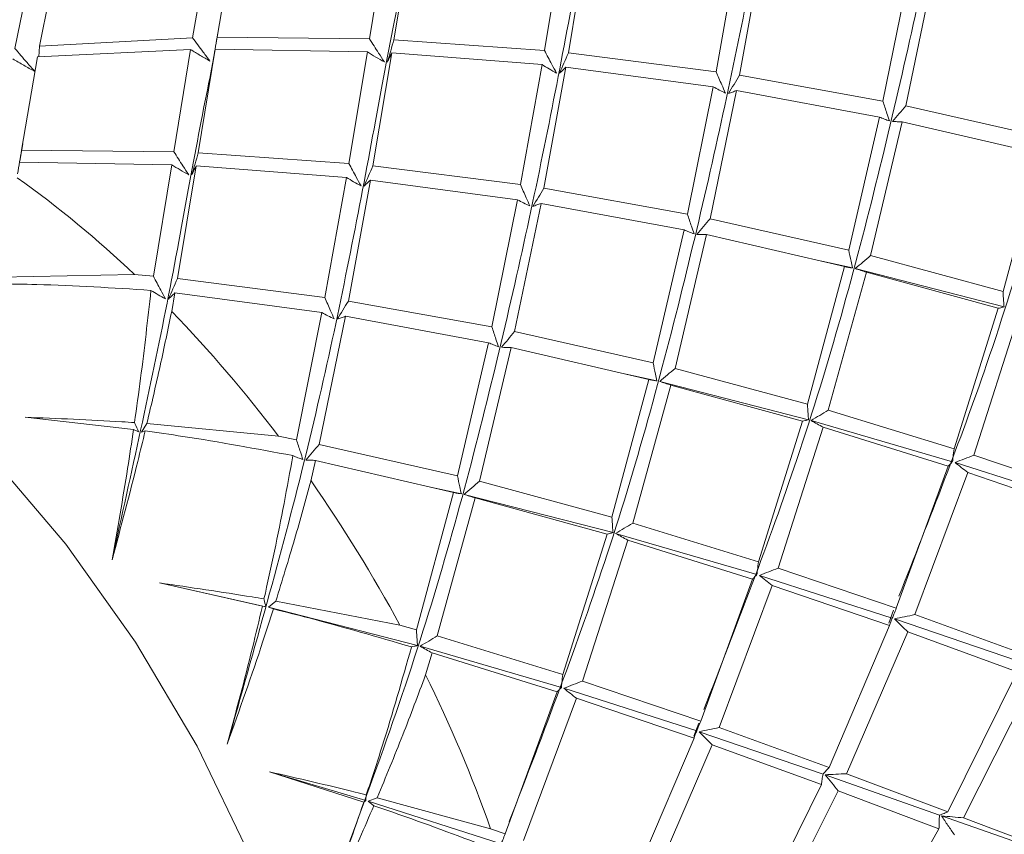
# Model space of a CAD drawing. Header units: millimetres. Extents: x 13381 to 13678, y 211 to 627.
# Tile 12 of 51: x 13533.11 to 13540.53, y 343.53 to 349.67. Entities that reach past the tile are written whole.
import ezdxf

# ---------------------------------------------------------------- set-up
doc = ezdxf.new("R2010")
doc.units = ezdxf.units.MM
doc.header["$LTSCALE"] = 0.3

msp = doc.modelspace()

# ---------------------------------------------------------------- linework, layer by layer
at = {"color": 7, "linetype": 'Continuous', "lineweight": 15}
for p, q in [((13535.8718, 350.2915), (13535.7461, 349.5221)), ((13535.9301, 349.5146), (13536.0566, 350.2939)), ((13534.5336, 350.2212), (13534.4136, 349.5302)), ((13534.5985, 349.534), (13534.7193, 350.2364)), ((13537.2033, 350.2744), (13537.0637, 349.4338)), ((13537.2443, 349.4155), (13537.3871, 350.2657)), ((13538.5185, 350.1777), (13538.3566, 349.2742)), ((13538.5335, 349.247), (13538.6987, 350.1584)), ((13533.2009, 350.0584), (13533.0752, 349.4499)), ((13533.2608, 349.4666), (13533.3849, 350.0866)), ((13539.8083, 350.011), (13539.6139, 349.0524)), ((13539.7849, 349.0173), (13539.9847, 349.983)), ((13534.6037, 349.5661), (13534.5881, 349.4745)), ((13533.2608, 349.4666), (13533.2554, 349.3863)), ((13534.4136, 349.5302), (13533.2608, 349.4666)), ((13535.7461, 349.5221), (13534.5985, 349.534)), ((13537.0637, 349.4338), (13535.9301, 349.5146)), ((13533.2459, 349.3859), (13534.399, 349.4412)), ((13534.399, 349.4412), (13534.2727, 348.6715)), ((13534.4567, 348.664), (13534.5839, 349.4437)), ((13534.5839, 349.4437), (13535.7299, 349.4238)), ((13535.7299, 349.4238), (13535.591, 348.5836)), ((13535.7715, 348.5653), (13535.9137, 349.4151)), ((13535.9137, 349.4151), (13537.0458, 349.3276)), ((13538.3566, 349.2742), (13537.2443, 349.4155)), ((13533.1258, 348.6838), (13533.2459, 349.3859)), ((13534.5727, 349.3854), (13534.5485, 349.2535)), ((13537.0458, 349.3276), (13536.8832, 348.4236)), ((13537.0602, 348.3965), (13537.2259, 349.3082)), ((13537.2259, 349.3082), (13538.3349, 349.1604)), ((13539.6139, 349.0524), (13538.5335, 349.247)), ((13538.3349, 349.1604), (13538.1411, 348.2021)), ((13538.312, 348.167), (13538.5113, 349.1324)), ((13538.5113, 349.1324), (13539.5883, 348.9328)), ((13540.8293, 348.781), (13539.7849, 349.0173)), ((13539.5883, 348.9328), (13539.356, 347.9304)), ((13539.5206, 347.8895), (13539.7585, 348.897)), ((13539.7585, 348.897), (13540.7981, 348.6565)), ((13533.1336, 348.7312), (13533.1113, 348.5996)), ((13534.2727, 348.6715), (13533.1258, 348.6838)), ((13535.591, 348.5836), (13534.4567, 348.664)), ((13540.7981, 348.6565), (13540.518, 347.6195)), ((13533.1111, 348.5935), (13534.2566, 348.5732)), ((13534.2566, 348.5732), (13534.1181, 347.7334)), ((13534.2988, 347.7151), (13534.4403, 348.5645)), ((13534.4403, 348.5645), (13535.573, 348.4773)), ((13536.8832, 348.4236), (13535.7715, 348.5653)), ((13535.573, 348.4773), (13535.4098, 347.573)), ((13535.5867, 347.5459), (13535.7532, 348.458)), ((13535.7532, 348.458), (13536.8615, 348.3099)), ((13538.1411, 348.2021), (13537.0602, 348.3965)), ((13536.8615, 348.3099), (13536.6685, 347.352)), ((13536.8392, 347.3168), (13537.0379, 348.2818)), ((13537.0379, 348.2818), (13538.1156, 348.0827)), ((13539.356, 347.9304), (13538.312, 348.167)), ((13538.1156, 348.0827), (13537.8825, 347.0799)), ((13538.0473, 347.039), (13538.2857, 348.0467)), ((13538.2857, 348.0467), (13539.3247, 347.8059)), ((13539.3847, 347.7958), (13539.1528, 347.8457)), ((13540.518, 347.6195), (13539.5206, 347.8895)), ((13539.3247, 347.8059), (13539.0452, 346.7693)), ((13539.2016, 346.7237), (13539.4886, 347.7644)), ((13540.526, 347.5023), (13539.4052, 347.7909)), ((13539.4886, 347.7644), (13540.4811, 347.4918)), ((13532.9579, 347.7264), (13533.9749, 347.7467)), ((13534.1181, 347.7334), (13533.9751, 347.7467)), ((13535.4098, 347.573), (13534.2988, 347.7151)), ((13534.2561, 347.4685), (13534.2804, 347.6078)), ((13534.2804, 347.6078), (13535.3881, 347.4593)), ((13536.6685, 347.352), (13535.5867, 347.5459)), ((13540.4811, 347.4918), (13540.1494, 346.433)), ((13535.3881, 347.4593), (13535.1956, 346.5017)), ((13535.3665, 346.4666), (13535.5645, 347.4313)), ((13535.5645, 347.4313), (13536.6428, 347.2324)), ((13540.2976, 346.3852), (13540.6366, 347.4459)), ((13537.8825, 347.0799), (13536.8392, 347.3168)), ((13536.6428, 347.2324), (13536.4091, 346.2293)), ((13536.5738, 346.1884), (13536.813, 347.1966)), ((13536.813, 347.1966), (13537.8513, 346.9553)), ((13539.0452, 346.7693), (13538.0473, 347.039)), ((13537.8513, 346.9553), (13537.5725, 345.9192)), ((13537.9113, 346.9452), (13537.6784, 346.9955)), ((13537.7288, 345.8735), (13538.0152, 346.9139)), ((13539.0531, 346.6521), (13537.9318, 346.9404)), ((13538.0152, 346.9139), (13539.0084, 346.6416)), ((13540.1494, 346.433), (13539.2016, 346.7237)), ((13533.9687, 346.5798), (13533.152, 346.6711)), ((13540.1379, 346.3361), (13539.0726, 346.6467)), ((13533.9687, 346.5798), (13534.0072, 346.5615)), ((13534.0698, 346.6241), (13534.0293, 346.5583)), ((13534.0698, 346.6241), (13535.0598, 346.5287)), ((13539.0084, 346.6416), (13538.6759, 345.5825)), ((13538.8242, 345.5346), (13539.1638, 346.5956)), ((13539.1638, 346.5956), (13540.1052, 346.303)), ((13534.0293, 346.5583), (13534.0564, 346.568)), ((13535.1956, 346.5017), (13535.06, 346.5286)), ((13536.4091, 346.2293), (13535.3665, 346.4666)), ((13541.1871, 346.0832), (13540.2976, 346.3852)), ((13535.3054, 346.1908), (13535.3402, 346.3463)), ((13535.3402, 346.3463), (13536.3779, 346.1047)), ((13540.1052, 346.303), (13539.7143, 345.2329)), ((13541.157, 346.0085), (13540.1564, 346.3305)), ((13539.8525, 345.184), (13540.2525, 346.255)), ((13540.2525, 346.255), (13541.136, 345.9528)), ((13536.4379, 346.0946), (13536.205, 346.145)), ((13537.5725, 345.9192), (13536.5738, 346.1884)), ((13536.3779, 346.1047), (13536.0997, 345.0689)), ((13536.2561, 345.0234), (13536.5418, 346.0633)), ((13537.5805, 345.8019), (13536.4584, 346.0898)), ((13536.5418, 346.0633), (13537.5356, 345.7914)), ((13538.6759, 345.5825), (13537.7288, 345.8735)), ((13537.5356, 345.7914), (13537.2025, 344.7319)), ((13538.6645, 345.4856), (13537.5999, 345.7965)), ((13537.3508, 344.684), (13537.6911, 345.7455)), ((13537.6911, 345.7455), (13538.6318, 345.4524)), ((13539.7143, 345.2329), (13538.8242, 345.5346)), ((13539.6841, 345.1582), (13538.683, 345.4799)), ((13534.939, 345.2475), (13534.164, 345.4227)), ((13534.9645, 345.2441), (13534.164, 345.4227)), ((13538.6318, 345.4524), (13538.2417, 344.3828)), ((13538.3798, 344.3338), (13538.7791, 345.4044)), ((13538.7791, 345.4044), (13539.6633, 345.1026)), ((13534.939, 345.2475), (13534.9645, 345.2441)), ((13535.0406, 345.2866), (13534.985, 345.2392)), ((13534.985, 345.2392), (13535.0218, 345.2271)), ((13536.1077, 344.9517), (13534.985, 345.2392)), ((13535.0406, 345.2866), (13535.9751, 345.1044)), ((13539.694, 345.2173), (13539.6572, 345.1201)), ((13540.6828, 344.884), (13539.8525, 345.184)), ((13536.0997, 345.0689), (13535.9753, 345.1044)), ((13539.6633, 345.1026), (13539.2093, 344.0334)), ((13540.6358, 344.8337), (13539.7013, 345.1525)), ((13537.2025, 344.7319), (13536.2561, 345.0234)), ((13539.338, 343.9859), (13539.8003, 345.0537)), ((13539.8003, 345.0537), (13540.6233, 344.7542)), ((13537.1911, 344.635), (13536.1272, 344.9463)), ((13536.1684, 344.73), (13536.2183, 344.8952)), ((13536.2183, 344.8952), (13537.1584, 344.6019)), ((13540.6233, 344.7542), (13540.1029, 343.6978)), ((13538.2417, 344.3828), (13537.3508, 344.684)), ((13540.2204, 343.6529), (13540.7508, 344.7069)), ((13537.1584, 344.6019), (13536.7688, 343.5325)), ((13538.2114, 344.3081), (13537.2096, 344.6293)), ((13536.9071, 343.4837), (13537.3056, 344.5538)), ((13537.3056, 344.5538), (13538.1905, 344.2524)), ((13538.226, 344.3659), (13538.1896, 344.2681)), ((13539.1624, 343.9831), (13538.2286, 344.3023)), ((13539.2093, 344.0334), (13538.3798, 344.3338)), ((13538.1905, 344.2524), (13537.7359, 343.1829)), ((13537.8646, 343.1354), (13538.3277, 344.2035)), ((13538.3277, 344.2035), (13539.1499, 343.9036)), ((13535.7032, 343.7705), (13534.9927, 344.0003)), ((13535.7178, 343.7844), (13534.9927, 344.0003)), ((13540.0404, 343.6729), (13539.1785, 343.9775)), ((13540.1029, 343.6978), (13539.338, 343.9859)), ((13539.1499, 343.9036), (13538.6302, 342.8476)), ((13538.7476, 342.8026), (13539.2774, 343.8563)), ((13539.2774, 343.8563), (13540.0357, 343.5705)), ((13535.7032, 343.7705), (13535.7178, 343.7844)), ((13535.8041, 343.8051), (13535.7362, 343.7787)), ((13535.7362, 343.7787), (13535.7786, 343.7448)), ((13536.7387, 343.4579), (13535.7362, 343.7787)), ((13535.8041, 343.8051), (13536.6584, 343.5711)), ((13540.8444, 343.3908), (13540.0551, 343.6676)), ((13540.9198, 343.3889), (13540.2204, 343.6529)), ((13536.7688, 343.5325), (13536.6584, 343.5711)), ((13540.0357, 343.5705), (13539.4464, 342.5384))]:
    msp.add_line(p, q, dxfattribs=at)
at = {"color": 7, "linetype": 'Continuous', "lineweight": 15, "flags": 128}
msp.add_lwpolyline([(13535.5763, 340.1355), (13535.5292, 340.9058), (13535.3889, 341.714), (13535.1584, 342.5429), (13534.8427, 343.3749), (13534.4483, 344.1923), (13533.9839, 344.9775), (13533.4591, 345.7139), (13532.8853, 346.3859), (13532.2747, 346.9789), (13531.6402, 347.4805), (13530.9955, 347.8799), (13530.3542, 348.1687), (13529.7299, 348.3406), (13529.1361, 348.392), (13528.5854, 348.3218), (13528.0895, 348.1315), (13528.0321, 348.0996)], dxfattribs=at)
at = {"color": 7, "linetype": 'Continuous', "lineweight": 15}
for centre, radius, start, end in [((13528.3894, 341.8821), 8.0988, 46.39645, 54.50425), ((13526.9226, 340.3835), 10.1969, 37.05998, 44.01252), ((13526.114, 339.7757), 11.2088, 28.38589, 34.91302), ((13526.5353, 339.9744), 10.7431, 19.5599, 26.27459)]:
    msp.add_arc(centre, radius, start, end, dxfattribs=at)
for points, knots in [([(13540.3602, 352.2306), (13540.254, 351.6606), (13540.0417, 350.5206), (13539.5978, 348.5096), (13539.044, 346.4705), (13538.5103, 345.1005), (13538.2644, 344.4692)], [0, 0, 0, 0, 0.2594231, 0.5188497, 0.7782793, 1, 1, 1, 1]), ([(13538.9674, 351.7836), (13538.9471, 351.6843), (13538.829, 351.1058), (13538.589, 349.7589), (13538.1574, 347.7966), (13537.6004, 345.7121), (13537.0581, 344.2995), (13536.7991, 343.6248)], [0, 0, 0, 0, 0.050247, 0.292875, 0.535505, 0.778138, 1, 1, 1, 1]), ([(13541.4698, 351.203), (13541.3278, 350.5497), (13541.044, 349.243), (13540.4868, 347.2271), (13539.9644, 345.9058), (13539.7336, 345.3221)], [0, 0, 0, 0, 0.358275, 0.716555, 1, 1, 1, 1]), ([(13537.4974, 350.9518), (13537.4823, 350.879), (13537.3693, 350.3317), (13537.1385, 349.0235), (13536.7158, 347.0758), (13536.1511, 344.9366), (13535.5931, 343.4613), (13535.3141, 342.7237)], [0, 0, 0, 0, 0.036949, 0.277708, 0.518469, 0.759234, 1, 1, 1, 1]), ([(13536.025, 350.1099), (13536.0159, 350.0666), (13535.9087, 349.5532), (13535.6844, 348.2858), (13535.285, 346.3578), (13534.8782, 344.9254), (13534.6748, 344.2093)], [0, 0, 0, 0, 0.029781, 0.353184, 0.676591, 1, 1, 1, 1]), ([(13534.5445, 349.3545), (13534.5274, 349.3769), (13534.4832, 349.4349), (13534.4401, 349.494), (13534.4136, 349.5302)], [0, 0, 0, 0, 0.3862683, 1, 1, 1, 1]), ([(13534.5985, 349.534), (13534.5935, 349.5042), (13534.5833, 349.4446), (13534.5728, 349.3849), (13534.5675, 349.3551)], [0, 0, 0, 0, 0.4999943, 1, 1, 1, 1]), ([(13535.858, 349.348), (13535.8434, 349.3701), (13535.8055, 349.4276), (13535.7687, 349.4862), (13535.7461, 349.5221)], [0, 0, 0, 0, 0.3860152, 1, 1, 1, 1]), ([(13535.9301, 349.5146), (13535.922, 349.4868), (13535.9059, 349.431), (13535.8892, 349.3751), (13535.8809, 349.3472)], [0, 0, 0, 0, 0.499986, 1, 1, 1, 1]), ([(13533.2244, 349.2767), (13533.205, 349.2988), (13533.1547, 349.3559), (13533.1055, 349.4142), (13533.0752, 349.4499)], [0, 0, 0, 0, 0.3860213, 1, 1, 1, 1]), ([(13534.399, 349.4412), (13534.4229, 349.4262), (13534.4706, 349.3962), (13534.5198, 349.3684), (13534.5445, 349.3545)], [0, 0, 0, 0, 0.499903, 1, 1, 1, 1]), ([(13534.5729, 349.3854), (13534.5737, 349.3899), (13534.5771, 349.4091), (13534.581, 349.4288), (13534.5839, 349.4437)], [0, 0, 0, 0, 0.237591, 1, 1, 1, 1]), ([(13535.7299, 349.4238), (13535.7508, 349.4106), (13535.7926, 349.3843), (13535.8362, 349.3601), (13535.858, 349.348)], [0, 0, 0, 0, 0.499901, 1, 1, 1, 1]), ([(13535.8809, 349.3472), (13535.8862, 349.3583), (13535.8967, 349.3806), (13535.9081, 349.4036), (13535.9137, 349.4151)], [0, 0, 0, 0, 0.49997, 1, 1, 1, 1]), ([(13537.155, 349.2643), (13537.143, 349.2859), (13537.1119, 349.3419), (13537.082, 349.3988), (13537.0637, 349.4338)], [0, 0, 0, 0, 0.386266, 1, 1, 1, 1]), ([(13537.2443, 349.4155), (13537.2332, 349.39), (13537.2112, 349.339), (13537.1887, 349.2878), (13537.1775, 349.2622)], [0, 0, 0, 0, 0.499996, 1, 1, 1, 1]), ([(13533.0603, 349.3706), (13533.0873, 349.3544), (13533.1413, 349.3218), (13533.1967, 349.2918), (13533.2244, 349.2767)], [0, 0, 0, 0, 0.499895, 1, 1, 1, 1]), ([(13537.0458, 349.3276), (13537.0635, 349.3165), (13537.0989, 349.2944), (13537.1363, 349.2744), (13537.155, 349.2643)], [0, 0, 0, 0, 0.499906, 1, 1, 1, 1]), ([(13534.5492, 349.2542), (13534.5473, 349.2449), (13534.4468, 348.769), (13534.2431, 347.5583), (13533.9523, 346.2511), (13533.807, 345.5976)], [0, 0, 0, 0, 0.009882, 0.504939, 1, 1, 1, 1]), ([(13537.1775, 349.2622), (13537.1853, 349.2697), (13537.201, 349.2847), (13537.2176, 349.3003), (13537.2259, 349.3082)], [0, 0, 0, 0, 0.499964, 1, 1, 1, 1]), ([(13538.4274, 349.1132), (13538.4181, 349.1337), (13538.3938, 349.1868), (13538.3708, 349.241), (13538.3566, 349.2742)], [0, 0, 0, 0, 0.386013, 1, 1, 1, 1]), ([(13538.5335, 349.247), (13538.5196, 349.2243), (13538.4918, 349.1787), (13538.4636, 349.1329), (13538.4495, 349.11)], [0, 0, 0, 0, 0.499981, 1, 1, 1, 1]), ([(13538.3349, 349.1604), (13538.3498, 349.1521), (13538.3796, 349.1355), (13538.4115, 349.1206), (13538.4274, 349.1132)], [0, 0, 0, 0, 0.499896, 1, 1, 1, 1]), ([(13538.4495, 349.11), (13538.4595, 349.1136), (13538.4797, 349.1207), (13538.5008, 349.1285), (13538.5113, 349.1324)], [0, 0, 0, 0, 0.49998, 1, 1, 1, 1]), ([(13539.6634, 348.9029), (13539.6568, 348.9219), (13539.6396, 348.9712), (13539.6237, 349.0215), (13539.6139, 349.0524)], [0, 0, 0, 0, 0.3861809, 1, 1, 1, 1]), ([(13539.7849, 349.0173), (13539.7683, 348.9976), (13539.7351, 348.9582), (13539.7015, 348.9185), (13539.6847, 348.8987)], [0, 0, 0, 0, 0.499987, 1, 1, 1, 1]), ([(13539.5883, 348.9328), (13539.6002, 348.9274), (13539.6241, 348.9166), (13539.6503, 348.9074), (13539.6634, 348.9029)], [0, 0, 0, 0, 0.499902, 1, 1, 1, 1]), ([(13539.6847, 348.8987), (13539.6968, 348.8983), (13539.7209, 348.8974), (13539.746, 348.8971), (13539.7585, 348.897)], [0, 0, 0, 0, 0.4999659, 1, 1, 1, 1]), ([(13533.1258, 348.6838), (13533.1208, 348.654), (13533.1106, 348.5945), (13533.1001, 348.5348), (13533.0948, 348.5049)], [0, 0, 0, 0, 0.499994, 1, 1, 1, 1]), ([(13534.3846, 348.4974), (13534.3699, 348.5196), (13534.332, 348.577), (13534.2953, 348.6356), (13534.2727, 348.6715)], [0, 0, 0, 0, 0.386017, 1, 1, 1, 1]), ([(13534.4567, 348.664), (13534.4486, 348.6362), (13534.4325, 348.5804), (13534.4158, 348.5245), (13534.4075, 348.4966)], [0, 0, 0, 0, 0.499986, 1, 1, 1, 1]), ([(13535.6823, 348.4141), (13535.6703, 348.4358), (13535.6393, 348.4917), (13535.6094, 348.5487), (13535.591, 348.5836)], [0, 0, 0, 0, 0.386274, 1, 1, 1, 1]), ([(13534.2566, 348.5732), (13534.2774, 348.5601), (13534.3192, 348.5337), (13534.3628, 348.5095), (13534.3846, 348.4974)], [0, 0, 0, 0, 0.499897, 1, 1, 1, 1]), ([(13534.4075, 348.4966), (13534.4128, 348.5077), (13534.4233, 348.53), (13534.4346, 348.553), (13534.4403, 348.5645)], [0, 0, 0, 0, 0.49997, 1, 1, 1, 1]), ([(13535.7715, 348.5653), (13535.7605, 348.5398), (13535.7385, 348.4888), (13535.716, 348.4376), (13535.7048, 348.412)], [0, 0, 0, 0, 0.499997, 1, 1, 1, 1]), ([(13535.573, 348.4773), (13535.5907, 348.4663), (13535.6262, 348.4443), (13535.6636, 348.4242), (13535.6823, 348.4141)], [0, 0, 0, 0, 0.499909, 1, 1, 1, 1]), ([(13535.7048, 348.412), (13535.7126, 348.4195), (13535.7284, 348.4345), (13535.7449, 348.4502), (13535.7532, 348.458)], [0, 0, 0, 0, 0.499976, 1, 1, 1, 1]), ([(13536.954, 348.2626), (13536.9447, 348.2831), (13536.9204, 348.3363), (13536.8974, 348.3904), (13536.8832, 348.4236)], [0, 0, 0, 0, 0.386008, 1, 1, 1, 1]), ([(13537.0602, 348.3965), (13537.0462, 348.3737), (13537.0184, 348.3281), (13536.9902, 348.2823), (13536.9761, 348.2594)], [0, 0, 0, 0, 0.499986, 1, 1, 1, 1]), ([(13536.8615, 348.3099), (13536.8764, 348.3015), (13536.9062, 348.2849), (13536.9381, 348.27), (13536.954, 348.2626)], [0, 0, 0, 0, 0.499902, 1, 1, 1, 1]), ([(13536.9761, 348.2594), (13536.9861, 348.263), (13537.0063, 348.2702), (13537.0274, 348.2779), (13537.0379, 348.2818)], [0, 0, 0, 0, 0.4999688, 1, 1, 1, 1]), ([(13538.1905, 348.0526), (13538.1839, 348.0716), (13538.1667, 348.121), (13538.1509, 348.1713), (13538.1411, 348.2021)], [0, 0, 0, 0, 0.386263, 1, 1, 1, 1]), ([(13538.312, 348.167), (13538.2954, 348.1473), (13538.2622, 348.1079), (13538.2286, 348.0682), (13538.2118, 348.0484)], [0, 0, 0, 0, 0.499992, 1, 1, 1, 1]), ([(13538.1156, 348.0827), (13538.1275, 348.0773), (13538.1514, 348.0664), (13538.1775, 348.0572), (13538.1905, 348.0526)], [0, 0, 0, 0, 0.499909, 1, 1, 1, 1]), ([(13538.2118, 348.0484), (13538.2239, 348.048), (13538.248, 348.0471), (13538.2731, 348.0469), (13538.2857, 348.0467)], [0, 0, 0, 0, 0.499964, 1, 1, 1, 1]), ([(13539.3847, 347.7958), (13539.3807, 347.8129), (13539.3705, 347.8574), (13539.3615, 347.9026), (13539.356, 347.9304)], [0, 0, 0, 0, 0.386016, 1, 1, 1, 1]), ([(13539.5206, 347.8895), (13539.5015, 347.8732), (13539.4632, 347.8404), (13539.4245, 347.8074), (13539.4052, 347.7909)], [0, 0, 0, 0, 0.4999846, 1, 1, 1, 1]), ([(13539.3247, 347.8059), (13539.3341, 347.8039), (13539.3529, 347.7998), (13539.3741, 347.7971), (13539.3847, 347.7958)], [0, 0, 0, 0, 0.499896, 1, 1, 1, 1]), ([(13539.4052, 347.7909), (13539.4189, 347.7864), (13539.4462, 347.7773), (13539.4745, 347.7687), (13539.4886, 347.7644)], [0, 0, 0, 0, 0.49997, 1, 1, 1, 1]), ([(13534.2095, 347.5639), (13534.1975, 347.5855), (13534.1664, 347.6415), (13534.1365, 347.6984), (13534.1181, 347.7334)], [0, 0, 0, 0, 0.3861877, 1, 1, 1, 1]), ([(13534.2988, 347.7151), (13534.2878, 347.6896), (13534.2658, 347.6386), (13534.2433, 347.5874), (13534.232, 347.5618)], [0, 0, 0, 0, 0.49999, 1, 1, 1, 1]), ([(13534.0987, 347.6271), (13533.8126, 347.6452), (13533.43, 347.6694), (13533.0454, 347.6747), (13532.9484, 347.676)], [0, 0, 0, 0, 0.747702, 1, 1, 1, 1]), ([(13533.976, 346.6307), (13533.9917, 346.7426), (13534.0393, 347.0812), (13534.0755, 347.4075), (13534.0998, 347.626)], [0, 0, 0, 0, 0.330343, 1, 1, 1, 1]), ([(13534.1, 347.627), (13534.1177, 347.616), (13534.1533, 347.594), (13534.1908, 347.574), (13534.2095, 347.5639)], [0, 0, 0, 0, 0.499905, 1, 1, 1, 1]), ([(13540.526, 347.5023), (13540.5247, 347.5173), (13540.5213, 347.5559), (13540.5193, 347.5953), (13540.518, 347.6195)], [0, 0, 0, 0, 0.386182, 1, 1, 1, 1]), ([(13534.232, 347.5618), (13534.2399, 347.5693), (13534.2556, 347.5843), (13534.2721, 347.5999), (13534.2804, 347.6078)], [0, 0, 0, 0, 0.499977, 1, 1, 1, 1]), ([(13535.4806, 347.412), (13535.4713, 347.4325), (13535.447, 347.4857), (13535.424, 347.5398), (13535.4098, 347.573)], [0, 0, 0, 0, 0.386016, 1, 1, 1, 1]), ([(13535.5867, 347.5459), (13535.5728, 347.5231), (13535.545, 347.4775), (13535.5168, 347.4317), (13535.5026, 347.4088)], [0, 0, 0, 0, 0.499986, 1, 1, 1, 1]), ([(13534.2561, 347.4685), (13534.2279, 347.3327), (13534.1701, 347.0547), (13534.1037, 346.7698), (13534.0698, 346.6241)], [0, 0, 0, 0, 0.488396, 1, 1, 1, 1]), ([(13540.4811, 347.4918), (13540.4879, 347.4932), (13540.5016, 347.4962), (13540.5179, 347.5003), (13540.526, 347.5023)], [0, 0, 0, 0, 0.499901, 1, 1, 1, 1]), ([(13535.3881, 347.4593), (13535.403, 347.451), (13535.4328, 347.4343), (13535.4647, 347.4195), (13535.4806, 347.412)], [0, 0, 0, 0, 0.4998975, 1, 1, 1, 1]), ([(13535.5026, 347.4088), (13535.5127, 347.4124), (13535.5329, 347.4196), (13535.554, 347.4274), (13535.5645, 347.4313)], [0, 0, 0, 0, 0.499969, 1, 1, 1, 1]), ([(13536.7178, 347.2024), (13536.7112, 347.2215), (13536.6941, 347.2708), (13536.6782, 347.3211), (13536.6685, 347.352)], [0, 0, 0, 0, 0.38627, 1, 1, 1, 1]), ([(13536.8392, 347.3168), (13536.8226, 347.2971), (13536.7894, 347.2577), (13536.7559, 347.218), (13536.7391, 347.1982)], [0, 0, 0, 0, 0.499993, 1, 1, 1, 1]), ([(13536.6428, 347.2324), (13536.6548, 347.2271), (13536.6787, 347.2163), (13536.7048, 347.207), (13536.7178, 347.2024)], [0, 0, 0, 0, 0.499907, 1, 1, 1, 1]), ([(13536.7391, 347.1982), (13536.7512, 347.1978), (13536.7754, 347.197), (13536.8005, 347.1967), (13536.813, 347.1966)], [0, 0, 0, 0, 0.499978, 1, 1, 1, 1]), ([(13537.9113, 346.9452), (13537.9073, 346.9624), (13537.897, 347.0068), (13537.8881, 347.0521), (13537.8825, 347.0799)], [0, 0, 0, 0, 0.38601, 1, 1, 1, 1]), ([(13538.0473, 347.039), (13538.0281, 347.0226), (13537.9898, 346.9898), (13537.9512, 346.9569), (13537.9318, 346.9404)], [0, 0, 0, 0, 0.4999887, 1, 1, 1, 1]), ([(13537.8513, 346.9553), (13537.8607, 346.9533), (13537.8795, 346.9492), (13537.9007, 346.9466), (13537.9113, 346.9452)], [0, 0, 0, 0, 0.499901, 1, 1, 1, 1]), ([(13537.9318, 346.9404), (13537.9455, 346.9358), (13537.9728, 346.9267), (13538.0011, 346.9181), (13538.0152, 346.9139)], [0, 0, 0, 0, 0.499965, 1, 1, 1, 1]), ([(13539.0531, 346.6521), (13539.0518, 346.667), (13539.0485, 346.7056), (13539.0464, 346.7451), (13539.0452, 346.7693)], [0, 0, 0, 0, 0.386267, 1, 1, 1, 1]), ([(13539.2016, 346.7237), (13539.1802, 346.7109), (13539.1374, 346.6854), (13539.0942, 346.6596), (13539.0726, 346.6467)], [0, 0, 0, 0, 0.499991, 1, 1, 1, 1]), ([(13533.152, 346.6711), (13533.3957, 346.6617), (13533.6711, 346.6511), (13533.9446, 346.6328), (13533.976, 346.6307)], [0, 0, 0, 0, 0.8849735, 1, 1, 1, 1]), ([(13539.0084, 346.6416), (13539.0152, 346.6431), (13539.0289, 346.646), (13539.045, 346.65), (13539.0531, 346.6521)], [0, 0, 0, 0, 0.499907, 1, 1, 1, 1]), ([(13539.0726, 346.6467), (13539.0876, 346.638), (13539.1175, 346.6208), (13539.1483, 346.604), (13539.1638, 346.5956)], [0, 0, 0, 0, 0.499963, 1, 1, 1, 1]), ([(13533.807, 345.5976), (13533.8477, 345.828), (13533.9063, 346.1594), (13533.9541, 346.4817), (13533.9687, 346.5798)], [0, 0, 0, 0, 0.695322, 1, 1, 1, 1]), ([(13534.0072, 346.5615), (13533.9979, 346.582), (13533.9874, 346.605), (13533.9771, 346.6282), (13533.976, 346.6307)], [0, 0, 0, 0, 0.891595, 1, 1, 1, 1]), ([(13534.0564, 346.568), (13534.038, 346.4915), (13533.961, 346.1722), (13533.8735, 345.8458), (13533.807, 345.5976)], [0, 0, 0, 0, 0.239604, 1, 1, 1, 1]), ([(13535.1686, 346.3823), (13534.8934, 346.4334), (13534.5252, 346.5018), (13534.1509, 346.5546), (13534.0564, 346.568)], [0, 0, 0, 0, 0.747701, 1, 1, 1, 1]), ([(13535.2451, 346.3522), (13535.2384, 346.3713), (13535.2213, 346.4206), (13535.2053, 346.4709), (13535.1956, 346.5017)], [0, 0, 0, 0, 0.386187, 1, 1, 1, 1]), ([(13535.3665, 346.4666), (13535.3499, 346.4469), (13535.3167, 346.4075), (13535.2831, 346.3679), (13535.2663, 346.348)], [0, 0, 0, 0, 0.4999839, 1, 1, 1, 1]), ([(13540.1379, 346.3361), (13540.1391, 346.3484), (13540.1422, 346.3804), (13540.1466, 346.413), (13540.1494, 346.433)], [0, 0, 0, 0, 0.3860121, 1, 1, 1, 1]), ([(13534.9514, 345.3019), (13534.9782, 345.422), (13535.0593, 345.7853), (13535.1253, 346.1421), (13535.1696, 346.381)], [0, 0, 0, 0, 0.330343, 1, 1, 1, 1]), ([(13535.1698, 346.3821), (13535.1818, 346.3767), (13535.2058, 346.366), (13535.232, 346.3568), (13535.2451, 346.3522)], [0, 0, 0, 0, 0.499903, 1, 1, 1, 1]), ([(13540.2976, 346.3852), (13540.2741, 346.3761), (13540.2273, 346.358), (13540.18, 346.3397), (13540.1564, 346.3305)], [0, 0, 0, 0, 0.4999839, 1, 1, 1, 1]), ([(13535.2663, 346.348), (13535.2784, 346.3476), (13535.3026, 346.3468), (13535.3277, 346.3465), (13535.3402, 346.3463)], [0, 0, 0, 0, 0.499978, 1, 1, 1, 1]), ([(13540.1052, 346.303), (13540.11, 346.3083), (13540.1196, 346.3189), (13540.1318, 346.3304), (13540.1379, 346.3361)], [0, 0, 0, 0, 0.4998936, 1, 1, 1, 1]), ([(13540.1564, 346.3305), (13540.1722, 346.3178), (13540.2037, 346.2924), (13540.2362, 346.2675), (13540.2525, 346.255)], [0, 0, 0, 0, 0.499975, 1, 1, 1, 1]), ([(13536.4379, 346.0946), (13536.4339, 346.1118), (13536.4236, 346.1562), (13536.4147, 346.2015), (13536.4091, 346.2293)], [0, 0, 0, 0, 0.386019, 1, 1, 1, 1]), ([(13535.3054, 346.1908), (13535.2649, 346.0444), (13535.182, 345.7445), (13535.0885, 345.4416), (13535.0406, 345.2866)], [0, 0, 0, 0, 0.488395, 1, 1, 1, 1]), ([(13536.5738, 346.1884), (13536.5547, 346.172), (13536.5164, 346.1393), (13536.4777, 346.1063), (13536.4584, 346.0898)], [0, 0, 0, 0, 0.4999887, 1, 1, 1, 1]), ([(13536.3779, 346.1047), (13536.3873, 346.1027), (13536.4061, 346.0987), (13536.4273, 346.096), (13536.4379, 346.0946)], [0, 0, 0, 0, 0.499896, 1, 1, 1, 1]), ([(13536.4584, 346.0898), (13536.4721, 346.0852), (13536.4994, 346.0761), (13536.5277, 346.0676), (13536.5418, 346.0633)], [0, 0, 0, 0, 0.4999669, 1, 1, 1, 1]), ([(13537.5805, 345.8019), (13537.5792, 345.8168), (13537.5758, 345.8555), (13537.5738, 345.8949), (13537.5725, 345.9192)], [0, 0, 0, 0, 0.386275, 1, 1, 1, 1]), ([(13537.7288, 345.8735), (13537.7074, 345.8607), (13537.6647, 345.8352), (13537.6215, 345.8094), (13537.5999, 345.7965)], [0, 0, 0, 0, 0.499992, 1, 1, 1, 1]), ([(13537.5356, 345.7914), (13537.5425, 345.7929), (13537.5562, 345.7958), (13537.5724, 345.7999), (13537.5805, 345.8019)], [0, 0, 0, 0, 0.499905, 1, 1, 1, 1]), ([(13537.5999, 345.7965), (13537.6149, 345.7879), (13537.6448, 345.7706), (13537.6757, 345.7538), (13537.6911, 345.7455)], [0, 0, 0, 0, 0.499978, 1, 1, 1, 1]), ([(13538.6645, 345.4856), (13538.6657, 345.4979), (13538.6688, 345.5298), (13538.6732, 345.5624), (13538.6759, 345.5825)], [0, 0, 0, 0, 0.386011, 1, 1, 1, 1]), ([(13538.8242, 345.5346), (13538.8008, 345.5256), (13538.7539, 345.5075), (13538.7066, 345.4891), (13538.683, 345.4799)], [0, 0, 0, 0, 0.499988, 1, 1, 1, 1]), ([(13538.6318, 345.4524), (13538.6366, 345.4577), (13538.6462, 345.4683), (13538.6584, 345.4798), (13538.6645, 345.4856)], [0, 0, 0, 0, 0.499901, 1, 1, 1, 1]), ([(13538.683, 345.4799), (13538.6988, 345.4672), (13538.7303, 345.4418), (13538.7628, 345.4169), (13538.7791, 345.4044)], [0, 0, 0, 0, 0.499962, 1, 1, 1, 1]), ([(13534.164, 345.4227), (13534.3976, 345.389), (13534.6614, 345.3509), (13534.9215, 345.307), (13534.9514, 345.3019)], [0, 0, 0, 0, 0.8849734, 1, 1, 1, 1]), ([(13534.6748, 344.2093), (13534.7402, 344.4511), (13534.8342, 344.7988), (13534.9145, 345.1427), (13534.939, 345.2475)], [0, 0, 0, 0, 0.695323, 1, 1, 1, 1]), ([(13534.9645, 345.2441), (13534.9605, 345.2612), (13534.9561, 345.2804), (13534.9519, 345.2998), (13534.9514, 345.3019)], [0, 0, 0, 0, 0.8915913, 1, 1, 1, 1]), ([(13535.0218, 345.2271), (13534.9959, 345.1462), (13534.8878, 344.8082), (13534.7668, 344.468), (13534.6748, 344.2093)], [0, 0, 0, 0, 0.239604, 1, 1, 1, 1]), ([(13536.0615, 344.9413), (13535.8055, 345.016), (13535.4632, 345.1159), (13535.1107, 345.2047), (13535.0218, 345.2271)], [0, 0, 0, 0, 0.747703, 1, 1, 1, 1]), ([(13539.6841, 345.1582), (13539.6877, 345.1677), (13539.697, 345.1922), (13539.7077, 345.2175), (13539.7143, 345.2329)], [0, 0, 0, 0, 0.386268, 1, 1, 1, 1]), ([(13539.8525, 345.184), (13539.8274, 345.1788), (13539.7772, 345.1685), (13539.7266, 345.1578), (13539.7013, 345.1525)], [0, 0, 0, 0, 0.4999915, 1, 1, 1, 1]), ([(13539.6633, 345.1026), (13539.6661, 345.1117), (13539.6717, 345.1299), (13539.68, 345.1488), (13539.6841, 345.1582)], [0, 0, 0, 0, 0.499904, 1, 1, 1, 1]), ([(13539.7013, 345.1525), (13539.7176, 345.1359), (13539.7501, 345.1027), (13539.7836, 345.07), (13539.8003, 345.0537)], [0, 0, 0, 0, 0.499965, 1, 1, 1, 1]), ([(13536.1077, 344.9517), (13536.1064, 344.9666), (13536.103, 345.0052), (13536.1009, 345.0447), (13536.0997, 345.0689)], [0, 0, 0, 0, 0.386189, 1, 1, 1, 1]), ([(13536.2561, 345.0234), (13536.2347, 345.0106), (13536.192, 344.985), (13536.1488, 344.9592), (13536.1272, 344.9463)], [0, 0, 0, 0, 0.499989, 1, 1, 1, 1]), ([(13536.0626, 344.941), (13536.0695, 344.9425), (13536.0833, 344.9455), (13536.0996, 344.9496), (13536.1077, 344.9517)], [0, 0, 0, 0, 0.499901, 1, 1, 1, 1]), ([(13536.1272, 344.9463), (13536.1421, 344.9377), (13536.172, 344.9204), (13536.2029, 344.9036), (13536.2183, 344.8952)], [0, 0, 0, 0, 0.499977, 1, 1, 1, 1]), ([(13535.722, 343.826), (13535.7627, 343.9487), (13535.886, 344.3201), (13535.9916, 344.6913), (13536.0623, 344.9399)], [0, 0, 0, 0, 0.330342, 1, 1, 1, 1]), ([(13536.1684, 344.73), (13536.1121, 344.5792), (13535.9968, 344.2704), (13535.8693, 343.9626), (13535.8041, 343.8051)], [0, 0, 0, 0, 0.488395, 1, 1, 1, 1]), ([(13537.1911, 344.635), (13537.1923, 344.6473), (13537.1954, 344.6792), (13537.1998, 344.7118), (13537.2025, 344.7319)], [0, 0, 0, 0, 0.3860191, 1, 1, 1, 1]), ([(13537.3508, 344.684), (13537.3273, 344.675), (13537.2805, 344.6569), (13537.2332, 344.6385), (13537.2096, 344.6293)], [0, 0, 0, 0, 0.499988, 1, 1, 1, 1]), ([(13537.1584, 344.6019), (13537.1632, 344.6071), (13537.1728, 344.6177), (13537.185, 344.6292), (13537.1911, 344.635)], [0, 0, 0, 0, 0.499897, 1, 1, 1, 1]), ([(13537.2096, 344.6293), (13537.2254, 344.6166), (13537.2569, 344.5912), (13537.2894, 344.5663), (13537.3056, 344.5538)], [0, 0, 0, 0, 0.4999668, 1, 1, 1, 1]), ([(13538.2114, 344.3081), (13538.215, 344.3176), (13538.2244, 344.3421), (13538.2351, 344.3673), (13538.2417, 344.3828)], [0, 0, 0, 0, 0.386277, 1, 1, 1, 1]), ([(13538.1905, 344.2524), (13538.1933, 344.2615), (13538.199, 344.2798), (13538.2073, 344.2986), (13538.2114, 344.3081)], [0, 0, 0, 0, 0.499903, 1, 1, 1, 1]), ([(13538.3798, 344.3338), (13538.3547, 344.3286), (13538.3045, 344.3183), (13538.2539, 344.3076), (13538.2286, 344.3023)], [0, 0, 0, 0, 0.499992, 1, 1, 1, 1]), ([(13538.2286, 344.3023), (13538.2449, 344.2857), (13538.2774, 344.2526), (13538.3109, 344.2199), (13538.3277, 344.2035)], [0, 0, 0, 0, 0.499979, 1, 1, 1, 1]), ([(13534.9927, 344.0003), (13535.2096, 343.9501), (13535.4547, 343.8934), (13535.6944, 343.833), (13535.722, 343.826)], [0, 0, 0, 0, 0.884973, 1, 1, 1, 1]), ([(13539.1499, 343.9036), (13539.1513, 343.9167), (13539.1541, 343.943), (13539.1596, 343.9698), (13539.1624, 343.9831)], [0, 0, 0, 0, 0.499899, 1, 1, 1, 1]), ([(13539.1624, 343.9831), (13539.1682, 343.9895), (13539.183, 344.0059), (13539.1993, 344.023), (13539.2093, 344.0334)], [0, 0, 0, 0, 0.386012, 1, 1, 1, 1]), ([(13539.338, 343.9859), (13539.3115, 343.9846), (13539.2585, 343.982), (13539.2052, 343.979), (13539.1785, 343.9775)], [0, 0, 0, 0, 0.4999898, 1, 1, 1, 1]), ([(13539.1785, 343.9775), (13539.1947, 343.9572), (13539.2272, 343.9167), (13539.2607, 343.8764), (13539.2774, 343.8563)], [0, 0, 0, 0, 0.4999628, 1, 1, 1, 1]), ([(13535.3141, 342.7237), (13535.4091, 342.9658), (13535.5457, 343.3139), (13535.6664, 343.6639), (13535.7032, 343.7705)], [0, 0, 0, 0, 0.695323, 1, 1, 1, 1]), ([(13535.7178, 343.7844), (13535.7189, 343.7967), (13535.7203, 343.8105), (13535.7219, 343.8245), (13535.722, 343.826)], [0, 0, 0, 0, 0.891596, 1, 1, 1, 1]), ([(13535.7786, 343.7448), (13535.7436, 343.6629), (13535.5972, 343.321), (13535.4364, 342.9817), (13535.3141, 342.7237)], [0, 0, 0, 0, 0.239604, 1, 1, 1, 1]), ([(13536.7165, 343.4023), (13536.4869, 343.4896), (13536.1799, 343.6062), (13535.8595, 343.7169), (13535.7786, 343.7448)], [0, 0, 0, 0, 0.747702, 1, 1, 1, 1]), ([(13540.0404, 343.6729), (13540.0481, 343.676), (13540.0682, 343.684), (13540.0897, 343.6925), (13540.1029, 343.6978)], [0, 0, 0, 0, 0.386267, 1, 1, 1, 1]), ([(13540.0357, 343.5705), (13540.0358, 343.5875), (13540.0359, 343.6215), (13540.0389, 343.6558), (13540.0404, 343.6729)], [0, 0, 0, 0, 0.4999043, 1, 1, 1, 1]), ([(13540.2204, 343.6529), (13540.1929, 343.6554), (13540.138, 343.6605), (13540.0827, 343.6652), (13540.0551, 343.6676)], [0, 0, 0, 0, 0.4999931, 1, 1, 1, 1]), ([(13540.0551, 343.6676), (13540.0709, 343.6439), (13540.1027, 343.5965), (13540.1355, 343.5495), (13540.1519, 343.526)], [0, 0, 0, 0, 0.499961, 1, 1, 1, 1]), ([(13536.7387, 343.4579), (13536.7422, 343.4673), (13536.7515, 343.4919), (13536.7622, 343.5171), (13536.7688, 343.5325)], [0, 0, 0, 0, 0.38619, 1, 1, 1, 1])]:
    msp.add_open_spline(points, degree=3, knots=knots, dxfattribs=at)

doc.saveas('drawing.dxf')
